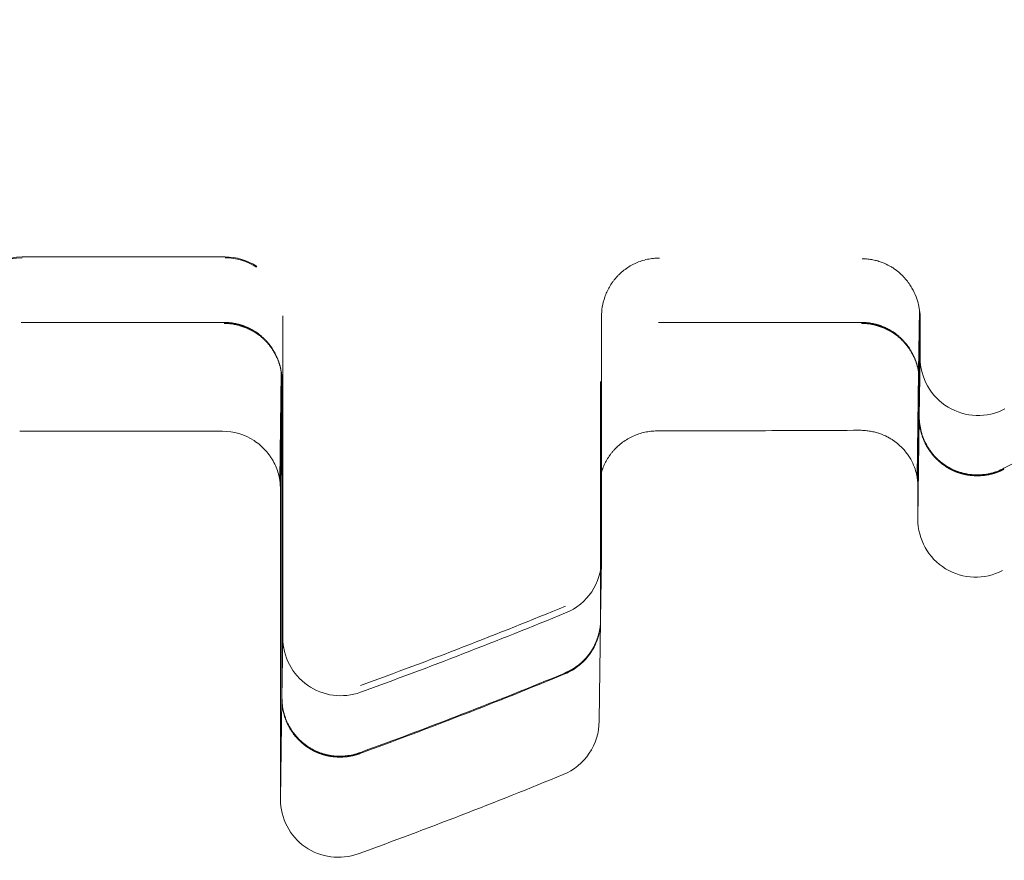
# Model space of a CAD drawing. Header units: millimetres. Extents: x 25069 to 61396, y 8621 to 21558.
# Tile 122 of 256: x 33145 to 33162, y 11345 to 11359. Entities that reach past the tile are written whole.
import ezdxf

# ---------------------------------------------------------------- set-up
doc = ezdxf.new("R2010")
doc.units = ezdxf.units.MM
doc.layers.add('10', color=7, linetype='Continuous')

msp = doc.modelspace()

# ---------------------------------------------------------------- linework, layer by layer
at = {"layer": '10', "color": 7, "linetype": 'Continuous', "lineweight": 13}
for p, q in [((33144.943, 11355.324), (33148.443, 11355.324)), ((33160.43, 11354.412), (33160.414, 11353.344)), ((33149.387, 11351.475), (33149.414, 11353.329)), ((33160.387, 11351.526), (33160.414, 11353.329))]:
    msp.add_line(p, q, dxfattribs=at)
at = {"layer": '10', "color": 7, "linetype": 'Continuous', "lineweight": 18}
for p, q in [((33144.926, 11354.193), (33148.426, 11354.193)), ((33155.926, 11354.193), (33159.426, 11354.193)), ((33160.442, 11354.247), (33160.426, 11353.187)), ((33160.426, 11352.564), (33160.441, 11353.587)), ((33149.426, 11353.172), (33149.399, 11351.319)), ((33149.426, 11353.187), (33149.426, 11347.709)), ((33154.926, 11353.172), (33154.926, 11349.053)), ((33160.426, 11353.172), (33160.4, 11351.378)), ((33160.426, 11353.187), (33160.426, 11352.564)), ((33160.4, 11350.798), (33160.426, 11352.549)), ((33144.899, 11352.316), (33148.399, 11352.316)), ((33154.941, 11350.104), (33154.926, 11349.068)), ((33154.926, 11349.053), (33154.9, 11347.315)), ((33149.426, 11347.709), (33149.441, 11348.751)), ((33149.4, 11345.962), (33149.426, 11347.694))]:
    msp.add_line(p, q, dxfattribs=at)
at = {"layer": '10', "color": 7, "linetype": 'Continuous', "lineweight": 13}
for centre, major_axis, start_param, end_param in [((33144.943, 11354.324), (1, -0.015), 1.585589, 3.170815), ((33148.443, 11354.324), (1, -0.015), 1.00188, 1.585589), ((33119.192, 11434.857), (-92.49, 1.351), 1.933895, 1.974907)]:
    msp.add_ellipse(centre, major_axis=major_axis, ratio=0.999893, start_param=start_param, end_param=end_param, dxfattribs=at)
at = {"layer": '10', "color": 7, "linetype": 'Continuous', "lineweight": 18}
for centre, major_axis, start_param, end_param in [((33144.943, 11354.309), (-1, 0.015), 4.727002, 6.297798), ((33148.443, 11354.309), (-1, 0.015), 4.150134, 4.727002), ((33161.441, 11353.587), (1, -0.015), 3.156205, 5.206967), ((33148.399, 11351.316), (1, -0.015), 1.008542, 1.585409), ((33161.4, 11350.798), (-1, 0.015), 0.014613, 2.065375), ((33153.941, 11350.104), (-1, 0.015), 1.974969, 3.156205), ((33119.191, 11434.74), (92.49, -1.351), 5.075546, 5.116562), ((33150.441, 11348.751), (1, -0.015), 3.156205, 5.075546), ((33153.9, 11347.315), (1, -0.015), 5.116562, 6.297798), ((33119.15, 11431.951), (-92.49, 1.351), 1.933953, 1.974969), ((33150.4, 11345.962), (1, -0.015), 3.156205, 5.075546)]:
    msp.add_ellipse(centre, major_axis=major_axis, ratio=0.999893, start_param=start_param, end_param=end_param, dxfattribs=at)
for points, knots in [([(33161.888, 11351.676), (33163.588, 11352.564), (33165.28, 11353.516), (33168.641, 11355.551), (33170.31, 11356.635), (33173.61, 11358.936), (33175.241, 11360.154), (33178.456, 11362.727), (33180.038, 11364.082), (33183.142, 11366.93), (33184.662, 11368.422), (33187.626, 11371.545), (33189.071, 11373.176), (33191.868, 11376.572), (33193.221, 11378.338), (33195.172, 11381.087), (33195.809, 11382.02), (33196.744, 11383.444), (33197.205, 11384.163), (33197.735, 11385.011), (33197.997, 11385.438), (33198.127, 11385.652), (33198.192, 11385.759), (33198.225, 11385.813), (33198.241, 11385.84), (33198.249, 11385.853), (33198.253, 11385.86), (33198.255, 11385.863), (33198.256, 11385.865), (33198.257, 11385.866), (33198.257, 11385.866), (33198.257, 11385.866), (33199.228, 11387.473), (33200.181, 11389.158), (33202.026, 11392.691), (33202.919, 11394.539), (33204.195, 11397.434), (33205.025, 11399.405), (33206.196, 11402.484), (33206.921, 11404.619), (33207.442, 11406.25), (33207.697, 11407.073), (33207.983, 11408.047), (33208.123, 11408.537), (33208.192, 11408.783), (33208.227, 11408.906), (33208.244, 11408.967), (33208.253, 11408.998), (33208.257, 11409.014), (33208.259, 11409.021), (33208.26, 11409.025), (33208.261, 11409.027), (33208.261, 11409.028), (33208.261, 11409.029), (33208.261, 11409.029), (33208.261, 11409.029), (33208.261, 11409.029), (33208.451, 11409.711), (33208.645, 11410.436), (33209.034, 11411.977), (33209.23, 11412.791), (33209.616, 11414.511), (33209.806, 11415.416), (33210.173, 11417.317), (33210.35, 11418.313), (33210.579, 11419.748), (33210.64, 11420.148), (33210.699, 11420.554)], [0, 0, 0, 0, 0.070478, 0.070478, 0.140957, 0.140957, 0.211435, 0.211435, 0.281913, 0.281913, 0.352392, 0.352392, 0.42287, 0.42287, 0.493349, 0.493349, 0.528588, 0.528588, 0.546207, 0.555017, 0.559422, 0.561625, 0.562726, 0.563276, 0.563552, 0.563689, 0.563758, 0.563793, 0.56381, 0.563818, 0.563818, 0.563827, 0.563827, 0.634305, 0.634305, 0.704784, 0.704784, 0.740023, 0.775262, 0.810501, 0.810501, 0.828121, 0.836931, 0.841336, 0.843538, 0.844639, 0.84519, 0.845465, 0.845603, 0.845672, 0.845706, 0.845723, 0.845732, 0.845736, 0.845738, 0.845738, 0.84574, 0.84574, 0.88098, 0.88098, 0.916219, 0.916219, 0.951458, 0.951458, 0.986697, 0.986697, 1, 1, 1, 1]), ([(33155.943, 11355.304), (33155.908, 11355.304), (33155.873, 11355.302), (33155.803, 11355.295), (33155.768, 11355.29), (33155.665, 11355.268), (33155.598, 11355.246), (33155.516, 11355.21), (33155.5, 11355.202), (33155.468, 11355.186), (33155.453, 11355.177), (33155.407, 11355.15), (33155.348, 11355.111), (33155.294, 11355.066), (33155.255, 11355.031), (33155.243, 11355.019), (33155.218, 11354.994), (33155.206, 11354.981), (33155.183, 11354.955), (33155.172, 11354.942), (33155.151, 11354.915), (33155.12, 11354.874), (33155.093, 11354.832), (33155.061, 11354.776), (33155.046, 11354.747), (33155.027, 11354.704), (33155.02, 11354.69), (33155.009, 11354.661), (33155.003, 11354.646), (33154.978, 11354.573), (33154.964, 11354.516), (33154.946, 11354.405), (33154.942, 11354.35), (33154.942, 11354.298)], [0, 0, 0, 0, 0.0625, 0.0625, 0.125, 0.125, 0.25, 0.25, 0.28125, 0.28125, 0.3125, 0.3125, 0.375, 0.4375, 0.4375, 0.46875, 0.46875, 0.5, 0.5, 0.53125, 0.53125, 0.5625, 0.625, 0.625, 0.6875, 0.6875, 0.71875, 0.71875, 0.75, 0.75, 0.875, 0.875, 1, 1, 1, 1]), ([(33160.442, 11354.247), (33160.442, 11354.284), (33160.44, 11354.323), (33160.433, 11354.386), (33160.43, 11354.407), (33160.423, 11354.45), (33160.419, 11354.473), (33160.403, 11354.541), (33160.389, 11354.588), (33160.352, 11354.685), (33160.329, 11354.735), (33160.285, 11354.812), (33160.268, 11354.838), (33160.232, 11354.891), (33160.211, 11354.917), (33160.167, 11354.969), (33160.142, 11354.995), (33160.088, 11355.046), (33160.058, 11355.072), (33160.009, 11355.109), (33159.991, 11355.121), (33159.955, 11355.145), (33159.936, 11355.156), (33159.876, 11355.19), (33159.833, 11355.21), (33159.761, 11355.238), (33159.736, 11355.246), (33159.683, 11355.262), (33159.655, 11355.269), (33159.598, 11355.28), (33159.569, 11355.285), (33159.507, 11355.291), (33159.476, 11355.293), (33159.442, 11355.293)], [0, 0, 0, 0, 0.125, 0.125, 0.1875, 0.1875, 0.25, 0.25, 0.375, 0.375, 0.5, 0.5, 0.5625, 0.5625, 0.625, 0.625, 0.6875, 0.6875, 0.75, 0.75, 0.78125, 0.78125, 0.8125, 0.8125, 0.875, 0.875, 0.90625, 0.90625, 0.9375, 0.9375, 0.96875, 0.96875, 1, 1, 1, 1]), ([(33148.426, 11354.193), (33148.431, 11354.192), (33148.441, 11354.192), (33148.456, 11354.192), (33148.472, 11354.192), (33148.487, 11354.191), (33148.503, 11354.19), (33148.518, 11354.188), (33148.534, 11354.187), (33148.55, 11354.185), (33148.566, 11354.183), (33148.582, 11354.18), (33148.599, 11354.178), (33148.615, 11354.174), (33148.632, 11354.171), (33148.648, 11354.167), (33148.665, 11354.163), (33148.682, 11354.159), (33148.699, 11354.154), (33148.716, 11354.149), (33148.733, 11354.144), (33148.75, 11354.138), (33148.767, 11354.132), (33148.784, 11354.126), (33148.801, 11354.119), (33148.819, 11354.112), (33148.836, 11354.104), (33148.853, 11354.096), (33148.87, 11354.088), (33148.888, 11354.079), (33148.905, 11354.07), (33148.922, 11354.06), (33148.939, 11354.05), (33148.956, 11354.04), (33148.973, 11354.029), (33148.99, 11354.018), (33149.007, 11354.006), (33149.023, 11353.994), (33149.04, 11353.981), (33149.056, 11353.968), (33149.073, 11353.954), (33149.089, 11353.94), (33149.104, 11353.926), (33149.12, 11353.911), (33149.136, 11353.896), (33149.151, 11353.88), (33149.166, 11353.863), (33149.181, 11353.847), (33149.195, 11353.83), (33149.21, 11353.812), (33149.224, 11353.794), (33149.237, 11353.775), (33149.25, 11353.756), (33149.263, 11353.737), (33149.276, 11353.717), (33149.288, 11353.697), (33149.3, 11353.676), (33149.311, 11353.655), (33149.322, 11353.634), (33149.333, 11353.612), (33149.343, 11353.589), (33149.352, 11353.567), (33149.361, 11353.544), (33149.37, 11353.52), (33149.378, 11353.496), (33149.385, 11353.472), (33149.392, 11353.448), (33149.398, 11353.423), (33149.404, 11353.398), (33149.409, 11353.372), (33149.414, 11353.346), (33149.417, 11353.32), (33149.421, 11353.294), (33149.423, 11353.267), (33149.425, 11353.241), (33149.426, 11353.214), (33149.426, 11353.196), (33149.426, 11353.187)], [0, 0, 0, 0, 0.009151, 0.018401, 0.027753, 0.037205, 0.046761, 0.056419, 0.066181, 0.076048, 0.08602, 0.096098, 0.106283, 0.116576, 0.126976, 0.137485, 0.148103, 0.158831, 0.16967, 0.180619, 0.19168, 0.202853, 0.214138, 0.225536, 0.237047, 0.248672, 0.260412, 0.272266, 0.284235, 0.29632, 0.30852, 0.320837, 0.333271, 0.345821, 0.358489, 0.371274, 0.384178, 0.3972, 0.41034, 0.4236, 0.436979, 0.450477, 0.464095, 0.477833, 0.491692, 0.505671, 0.519771, 0.533992, 0.548334, 0.562798, 0.577384, 0.592092, 0.606922, 0.621875, 0.63695, 0.652148, 0.667469, 0.682913, 0.698481, 0.714173, 0.729988, 0.745927, 0.761991, 0.778178, 0.794491, 0.810927, 0.827489, 0.844176, 0.860987, 0.877924, 0.894986, 0.912174, 0.929487, 0.946927, 0.964492, 0.982183, 1, 1, 1, 1]), ([(33149.426, 11353.172), (33149.426, 11353.181), (33149.426, 11353.199), (33149.425, 11353.226), (33149.423, 11353.252), (33149.42, 11353.279), (33149.417, 11353.305), (33149.413, 11353.331), (33149.409, 11353.357), (33149.404, 11353.382), (33149.398, 11353.408), (33149.392, 11353.432), (33149.385, 11353.457), (33149.378, 11353.481), (33149.37, 11353.505), (33149.361, 11353.528), (33149.352, 11353.552), (33149.342, 11353.574), (33149.332, 11353.597), (33149.322, 11353.618), (33149.311, 11353.64), (33149.3, 11353.661), (33149.288, 11353.682), (33149.276, 11353.702), (33149.263, 11353.722), (33149.25, 11353.741), (33149.237, 11353.76), (33149.223, 11353.779), (33149.209, 11353.797), (33149.195, 11353.814), (33149.181, 11353.832), (33149.166, 11353.848), (33149.151, 11353.865), (33149.135, 11353.88), (33149.12, 11353.896), (33149.104, 11353.911), (33149.088, 11353.925), (33149.072, 11353.939), (33149.056, 11353.953), (33149.04, 11353.966), (33149.023, 11353.978), (33149.006, 11353.991), (33148.99, 11354.002), (33148.973, 11354.014), (33148.956, 11354.025), (33148.939, 11354.035), (33148.922, 11354.045), (33148.904, 11354.055), (33148.887, 11354.064), (33148.87, 11354.073), (33148.853, 11354.081), (33148.836, 11354.089), (33148.818, 11354.097), (33148.801, 11354.104), (33148.784, 11354.111), (33148.767, 11354.117), (33148.75, 11354.123), (33148.732, 11354.129), (33148.715, 11354.134), (33148.698, 11354.139), (33148.682, 11354.144), (33148.665, 11354.148), (33148.648, 11354.152), (33148.631, 11354.156), (33148.615, 11354.159), (33148.598, 11354.162), (33148.582, 11354.165), (33148.566, 11354.168), (33148.55, 11354.17), (33148.534, 11354.172), (33148.518, 11354.173), (33148.502, 11354.174), (33148.487, 11354.176), (33148.471, 11354.176), (33148.456, 11354.177), (33148.441, 11354.177), (33148.431, 11354.177), (33148.426, 11354.177)], [0, 0, 0, 0, 0.017817, 0.035508, 0.053073, 0.070513, 0.087826, 0.105014, 0.122076, 0.139013, 0.155824, 0.172511, 0.189073, 0.205509, 0.221822, 0.238009, 0.254073, 0.270012, 0.285827, 0.301519, 0.317087, 0.332531, 0.347852, 0.36305, 0.378125, 0.393078, 0.407908, 0.422616, 0.437202, 0.451666, 0.466008, 0.480229, 0.494329, 0.508308, 0.522167, 0.535905, 0.549523, 0.563021, 0.5764, 0.58966, 0.6028, 0.615822, 0.628726, 0.641511, 0.654179, 0.666729, 0.679163, 0.69148, 0.70368, 0.715765, 0.727734, 0.739588, 0.751328, 0.762953, 0.774464, 0.785862, 0.797147, 0.80832, 0.819381, 0.83033, 0.841169, 0.851897, 0.862515, 0.873024, 0.883424, 0.893717, 0.903902, 0.91398, 0.923952, 0.933819, 0.943581, 0.953239, 0.962795, 0.972247, 0.981599, 0.990849, 1, 1, 1, 1]), ([(33149.441, 11348.751), (33149.441, 11348.752), (33149.441, 11348.753), (33149.441, 11348.756), (33149.441, 11348.763), (33149.441, 11348.775), (33149.441, 11348.806), (33149.441, 11348.863), (33149.441, 11348.953), (33149.442, 11349.034), (33149.442, 11349.077), (33149.442, 11349.125), (33149.442, 11349.158), (33149.442, 11349.175), (33149.442, 11349.263), (33149.442, 11349.341), (33149.442, 11349.511), (33149.442, 11349.696), (33149.442, 11350.014), (33149.442, 11350.255), (33149.442, 11350.51), (33149.442, 11350.642), (33149.442, 11350.918), (33149.442, 11351.203), (33149.442, 11351.661), (33149.442, 11351.985), (33149.442, 11352.194), (33149.442, 11352.237), (33149.442, 11352.321), (33149.442, 11352.364), (33149.442, 11352.492), (33149.442, 11352.579), (33149.442, 11352.84), (33149.442, 11353.193), (33149.443, 11353.74), (33149.443, 11354.115), (33149.443, 11354.306)], [0, 0, 0, 0, 0.015625, 0.015625, 0.03125, 0.0625, 0.0625, 0.125, 0.1875, 0.1875, 0.21875, 0.234375, 0.234375, 0.25, 0.25, 0.3125, 0.3125, 0.375, 0.4375, 0.5, 0.5, 0.5625, 0.5625, 0.625, 0.6875, 0.75, 0.75, 0.765625, 0.765625, 0.78125, 0.78125, 0.8125, 0.8125, 0.875, 0.9375, 1, 1, 1, 1]), ([(33154.942, 11354.298), (33154.942, 11353.998), (33154.942, 11353.709), (33154.942, 11353.293), (33154.942, 11353.157), (33154.942, 11352.957), (33154.942, 11352.858), (33154.942, 11352.761), (33154.942, 11352.696), (33154.942, 11352.664), (33154.942, 11352.378), (33154.942, 11352.14), (33154.942, 11351.696), (33154.942, 11351.49), (33154.942, 11351.113), (33154.942, 11350.947), (33154.942, 11350.656), (33154.942, 11350.531), (33154.942, 11350.403), (33154.942, 11350.379), (33154.941, 11350.345), (33154.941, 11350.334), (33154.941, 11350.313), (33154.941, 11350.262), (33154.941, 11350.22), (33154.941, 11350.139), (33154.941, 11350.109), (33154.941, 11350.104)], [0, 0, 0, 0, 0.125, 0.125, 0.1875, 0.1875, 0.21875, 0.234375, 0.234375, 0.25, 0.25, 0.375, 0.375, 0.5, 0.5, 0.625, 0.625, 0.75, 0.75, 0.78125, 0.78125, 0.796875, 0.796875, 0.8125, 0.875, 0.875, 1, 1, 1, 1]), ([(33159.426, 11354.193), (33159.431, 11354.193), (33159.441, 11354.192), (33159.456, 11354.192), (33159.472, 11354.192), (33159.487, 11354.191), (33159.503, 11354.19), (33159.518, 11354.188), (33159.534, 11354.187), (33159.55, 11354.185), (33159.566, 11354.183), (33159.582, 11354.18), (33159.599, 11354.178), (33159.615, 11354.174), (33159.632, 11354.171), (33159.648, 11354.167), (33159.665, 11354.164), (33159.682, 11354.159), (33159.699, 11354.155), (33159.716, 11354.15), (33159.733, 11354.144), (33159.75, 11354.138), (33159.767, 11354.132), (33159.784, 11354.126), (33159.801, 11354.119), (33159.819, 11354.112), (33159.836, 11354.104), (33159.853, 11354.096), (33159.87, 11354.088), (33159.888, 11354.079), (33159.905, 11354.07), (33159.922, 11354.06), (33159.939, 11354.05), (33159.956, 11354.04), (33159.973, 11354.029), (33159.99, 11354.018), (33160.007, 11354.006), (33160.023, 11353.994), (33160.04, 11353.981), (33160.056, 11353.968), (33160.073, 11353.954), (33160.089, 11353.94), (33160.104, 11353.926), (33160.12, 11353.911), (33160.136, 11353.896), (33160.151, 11353.88), (33160.166, 11353.863), (33160.181, 11353.847), (33160.195, 11353.83), (33160.21, 11353.812), (33160.224, 11353.794), (33160.237, 11353.775), (33160.25, 11353.756), (33160.263, 11353.737), (33160.276, 11353.717), (33160.288, 11353.697), (33160.3, 11353.676), (33160.311, 11353.655), (33160.322, 11353.634), (33160.333, 11353.612), (33160.343, 11353.589), (33160.352, 11353.567), (33160.361, 11353.544), (33160.37, 11353.52), (33160.378, 11353.496), (33160.385, 11353.472), (33160.392, 11353.448), (33160.398, 11353.423), (33160.404, 11353.398), (33160.409, 11353.372), (33160.414, 11353.346), (33160.417, 11353.32), (33160.421, 11353.294), (33160.423, 11353.268), (33160.425, 11353.241), (33160.426, 11353.214), (33160.426, 11353.196), (33160.426, 11353.187)], [0, 0, 0, 0, 0.009151, 0.018401, 0.027753, 0.037205, 0.046761, 0.056419, 0.066181, 0.076048, 0.08602, 0.096098, 0.106283, 0.116576, 0.126976, 0.137485, 0.148103, 0.158831, 0.16967, 0.180619, 0.19168, 0.202853, 0.214138, 0.225536, 0.237047, 0.248672, 0.260412, 0.272266, 0.284235, 0.29632, 0.30852, 0.320837, 0.333271, 0.345821, 0.358489, 0.371274, 0.384178, 0.3972, 0.41034, 0.4236, 0.436979, 0.450477, 0.464095, 0.477833, 0.491692, 0.505671, 0.519771, 0.533992, 0.548334, 0.562798, 0.577384, 0.592092, 0.606922, 0.621875, 0.63695, 0.652148, 0.667469, 0.682913, 0.698481, 0.714173, 0.729988, 0.745927, 0.761991, 0.778178, 0.794491, 0.810927, 0.827489, 0.844176, 0.860987, 0.877924, 0.894986, 0.912174, 0.929487, 0.946927, 0.964492, 0.982183, 1, 1, 1, 1]), ([(33160.426, 11353.172), (33160.426, 11353.181), (33160.426, 11353.199), (33160.425, 11353.226), (33160.423, 11353.252), (33160.42, 11353.279), (33160.417, 11353.305), (33160.413, 11353.331), (33160.409, 11353.357), (33160.404, 11353.382), (33160.398, 11353.408), (33160.392, 11353.432), (33160.385, 11353.457), (33160.378, 11353.481), (33160.37, 11353.505), (33160.361, 11353.528), (33160.352, 11353.552), (33160.342, 11353.574), (33160.332, 11353.597), (33160.322, 11353.619), (33160.311, 11353.64), (33160.3, 11353.661), (33160.288, 11353.682), (33160.276, 11353.702), (33160.263, 11353.722), (33160.25, 11353.741), (33160.237, 11353.76), (33160.223, 11353.779), (33160.209, 11353.797), (33160.195, 11353.814), (33160.181, 11353.832), (33160.166, 11353.848), (33160.151, 11353.865), (33160.135, 11353.88), (33160.12, 11353.896), (33160.104, 11353.911), (33160.088, 11353.925), (33160.072, 11353.939), (33160.056, 11353.953), (33160.04, 11353.966), (33160.023, 11353.978), (33160.006, 11353.991), (33159.99, 11354.002), (33159.973, 11354.014), (33159.956, 11354.025), (33159.939, 11354.035), (33159.922, 11354.045), (33159.904, 11354.055), (33159.887, 11354.064), (33159.87, 11354.073), (33159.853, 11354.081), (33159.836, 11354.089), (33159.818, 11354.097), (33159.801, 11354.104), (33159.784, 11354.111), (33159.767, 11354.117), (33159.75, 11354.123), (33159.732, 11354.129), (33159.715, 11354.134), (33159.698, 11354.139), (33159.682, 11354.144), (33159.665, 11354.148), (33159.648, 11354.152), (33159.631, 11354.156), (33159.615, 11354.159), (33159.598, 11354.162), (33159.582, 11354.165), (33159.566, 11354.168), (33159.55, 11354.17), (33159.534, 11354.172), (33159.518, 11354.173), (33159.502, 11354.175), (33159.487, 11354.176), (33159.471, 11354.176), (33159.456, 11354.177), (33159.441, 11354.177), (33159.431, 11354.177), (33159.426, 11354.177)], [0, 0, 0, 0, 0.017817, 0.035508, 0.053073, 0.070513, 0.087826, 0.105014, 0.122076, 0.139013, 0.155824, 0.172511, 0.189073, 0.205509, 0.221822, 0.238009, 0.254073, 0.270012, 0.285827, 0.301519, 0.317087, 0.332531, 0.347852, 0.36305, 0.378125, 0.393078, 0.407908, 0.422616, 0.437202, 0.451666, 0.466008, 0.480229, 0.494329, 0.508308, 0.522167, 0.535905, 0.549523, 0.563021, 0.5764, 0.58966, 0.6028, 0.615822, 0.628726, 0.641511, 0.654179, 0.666729, 0.679163, 0.69148, 0.70368, 0.715765, 0.727734, 0.739588, 0.751328, 0.762953, 0.774464, 0.785862, 0.797147, 0.80832, 0.819381, 0.83033, 0.841169, 0.851897, 0.862515, 0.873024, 0.883424, 0.893717, 0.903902, 0.91398, 0.923952, 0.933819, 0.943581, 0.953239, 0.962795, 0.972247, 0.981599, 0.990849, 1, 1, 1, 1]), ([(33160.441, 11353.587), (33160.441, 11353.59), (33160.441, 11353.607), (33160.441, 11353.667), (33160.441, 11353.71), (33160.441, 11353.821), (33160.442, 11353.89), (33160.442, 11354.05), (33160.442, 11354.143), (33160.442, 11354.247)], [0, 0, 0, 0, 0.25, 0.25, 0.5, 0.5, 0.75, 0.75, 1, 1, 1, 1]), ([(33160.426, 11352.564), (33160.426, 11352.522), (33160.429, 11352.479), (33160.44, 11352.395), (33160.448, 11352.353), (33160.464, 11352.291), (33160.47, 11352.271), (33160.483, 11352.23), (33160.49, 11352.21), (33160.514, 11352.151), (33160.532, 11352.113), (33160.564, 11352.057), (33160.575, 11352.039), (33160.598, 11352.003), (33160.61, 11351.985), (33160.648, 11351.933), (33160.703, 11351.868), (33160.766, 11351.81), (33160.816, 11351.77), (33160.833, 11351.757), (33160.869, 11351.732), (33160.887, 11351.721), (33160.941, 11351.687), (33161.016, 11351.647), (33161.096, 11351.618), (33161.158, 11351.599), (33161.179, 11351.593), (33161.221, 11351.584), (33161.242, 11351.579), (33161.305, 11351.569), (33161.348, 11351.565), (33161.412, 11351.562), (33161.434, 11351.562), (33161.477, 11351.563), (33161.498, 11351.565), (33161.562, 11351.571), (33161.605, 11351.577), (33161.667, 11351.592), (33161.688, 11351.597), (33161.73, 11351.609), (33161.75, 11351.616), (33161.811, 11351.638), (33161.85, 11351.656), (33161.888, 11351.676)], [0, 0, 0, 0, 0.0625, 0.0625, 0.125, 0.125, 0.15625, 0.15625, 0.1875, 0.1875, 0.25, 0.25, 0.28125, 0.28125, 0.3125, 0.3125, 0.375, 0.4375, 0.4375, 0.46875, 0.46875, 0.5, 0.5, 0.5625, 0.625, 0.625, 0.65625, 0.65625, 0.6875, 0.6875, 0.75, 0.75, 0.78125, 0.78125, 0.8125, 0.8125, 0.875, 0.875, 0.90625, 0.90625, 0.9375, 0.9375, 1, 1, 1, 1]), ([(33161.888, 11351.66), (33161.885, 11351.659), (33161.879, 11351.656), (33161.87, 11351.652), (33161.862, 11351.647), (33161.853, 11351.643), (33161.844, 11351.639), (33161.835, 11351.635), (33161.826, 11351.631), (33161.817, 11351.627), (33161.808, 11351.623), (33161.798, 11351.619), (33161.789, 11351.616), (33161.78, 11351.612), (33161.77, 11351.609), (33161.761, 11351.605), (33161.751, 11351.602), (33161.741, 11351.598), (33161.732, 11351.595), (33161.722, 11351.592), (33161.712, 11351.589), (33161.702, 11351.586), (33161.692, 11351.583), (33161.682, 11351.581), (33161.672, 11351.578), (33161.661, 11351.575), (33161.651, 11351.573), (33161.641, 11351.571), (33161.63, 11351.568), (33161.62, 11351.566), (33161.609, 11351.564), (33161.599, 11351.562), (33161.588, 11351.561), (33161.577, 11351.559), (33161.567, 11351.557), (33161.556, 11351.556), (33161.545, 11351.554), (33161.534, 11351.553), (33161.523, 11351.552), (33161.512, 11351.551), (33161.501, 11351.55), (33161.49, 11351.549), (33161.479, 11351.549), (33161.467, 11351.548), (33161.456, 11351.548), (33161.445, 11351.547), (33161.433, 11351.547), (33161.422, 11351.547), (33161.411, 11351.547), (33161.399, 11351.548), (33161.388, 11351.548), (33161.376, 11351.549), (33161.365, 11351.549), (33161.353, 11351.55), (33161.341, 11351.551), (33161.33, 11351.552), (33161.318, 11351.553), (33161.306, 11351.555), (33161.295, 11351.556), (33161.283, 11351.558), (33161.271, 11351.559), (33161.259, 11351.561), (33161.248, 11351.563), (33161.236, 11351.566), (33161.224, 11351.568), (33161.212, 11351.571), (33161.2, 11351.573), (33161.189, 11351.576), (33161.177, 11351.579), (33161.165, 11351.582), (33161.153, 11351.585), (33161.141, 11351.589), (33161.129, 11351.592), (33161.118, 11351.596), (33161.106, 11351.6), (33161.094, 11351.604), (33161.082, 11351.608), (33161.07, 11351.613), (33161.059, 11351.617), (33161.047, 11351.622), (33161.035, 11351.627), (33161.024, 11351.632), (33161.012, 11351.637), (33161, 11351.643), (33160.989, 11351.648), (33160.977, 11351.654), (33160.966, 11351.66), (33160.954, 11351.666), (33160.943, 11351.672), (33160.932, 11351.678), (33160.92, 11351.685), (33160.909, 11351.692), (33160.898, 11351.698), (33160.887, 11351.705), (33160.876, 11351.713), (33160.865, 11351.72), (33160.854, 11351.728), (33160.843, 11351.735), (33160.832, 11351.743), (33160.821, 11351.751), (33160.811, 11351.759), (33160.8, 11351.768), (33160.79, 11351.776), (33160.779, 11351.785), (33160.769, 11351.794), (33160.759, 11351.803), (33160.749, 11351.812), (33160.739, 11351.821), (33160.729, 11351.831), (33160.719, 11351.841), (33160.709, 11351.851), (33160.7, 11351.861), (33160.69, 11351.871), (33160.681, 11351.881), (33160.672, 11351.892), (33160.662, 11351.902), (33160.653, 11351.913), (33160.645, 11351.924), (33160.636, 11351.935), (33160.627, 11351.946), (33160.619, 11351.958), (33160.61, 11351.969), (33160.602, 11351.981), (33160.594, 11351.993), (33160.586, 11352.005), (33160.579, 11352.017), (33160.571, 11352.029), (33160.564, 11352.042), (33160.556, 11352.054), (33160.549, 11352.067), (33160.542, 11352.08), (33160.536, 11352.093), (33160.529, 11352.106), (33160.523, 11352.119), (33160.516, 11352.133), (33160.51, 11352.146), (33160.504, 11352.16), (33160.499, 11352.174), (33160.493, 11352.188), (33160.488, 11352.202), (33160.483, 11352.216), (33160.478, 11352.23), (33160.473, 11352.244), (33160.469, 11352.259), (33160.465, 11352.273), (33160.461, 11352.288), (33160.457, 11352.303), (33160.453, 11352.317), (33160.45, 11352.332), (33160.446, 11352.347), (33160.443, 11352.363), (33160.441, 11352.378), (33160.438, 11352.393), (33160.436, 11352.408), (33160.434, 11352.424), (33160.432, 11352.439), (33160.43, 11352.455), (33160.429, 11352.47), (33160.428, 11352.486), (33160.427, 11352.502), (33160.426, 11352.517), (33160.426, 11352.533), (33160.426, 11352.544), (33160.426, 11352.549)], [0, 0, 0, 0, 0.0047, 0.009418, 0.014154, 0.018909, 0.023682, 0.028473, 0.033282, 0.03811, 0.042955, 0.04782, 0.052702, 0.057603, 0.062523, 0.06746, 0.072417, 0.077391, 0.082384, 0.087396, 0.092426, 0.097475, 0.102542, 0.107627, 0.112731, 0.117854, 0.122995, 0.128155, 0.133334, 0.138531, 0.143747, 0.148981, 0.154234, 0.159506, 0.164797, 0.170106, 0.175434, 0.18078, 0.186146, 0.19153, 0.196933, 0.202354, 0.207795, 0.213254, 0.218732, 0.224229, 0.229745, 0.23528, 0.240834, 0.246406, 0.251997, 0.257608, 0.263237, 0.268885, 0.274552, 0.280238, 0.285943, 0.291667, 0.29741, 0.303172, 0.308953, 0.314753, 0.320572, 0.32641, 0.332267, 0.338143, 0.344039, 0.349953, 0.355886, 0.361839, 0.36781, 0.373801, 0.379811, 0.38584, 0.391888, 0.397956, 0.404042, 0.410148, 0.416272, 0.422417, 0.42858, 0.434762, 0.440964, 0.447185, 0.453425, 0.459684, 0.465963, 0.472261, 0.478578, 0.484914, 0.49127, 0.497645, 0.504039, 0.510453, 0.516886, 0.523338, 0.52981, 0.5363, 0.542811, 0.54934, 0.555889, 0.562458, 0.569045, 0.575652, 0.582279, 0.588925, 0.59559, 0.602275, 0.608979, 0.615702, 0.622445, 0.629208, 0.635989, 0.642791, 0.649611, 0.656452, 0.663311, 0.67019, 0.677089, 0.684007, 0.690945, 0.697902, 0.704878, 0.711875, 0.71889, 0.725925, 0.73298, 0.740054, 0.747148, 0.754261, 0.761394, 0.768547, 0.775719, 0.78291, 0.790121, 0.797352, 0.804602, 0.811872, 0.819161, 0.826471, 0.833799, 0.841147, 0.848515, 0.855903, 0.86331, 0.870737, 0.878183, 0.885649, 0.893135, 0.90064, 0.908165, 0.91571, 0.923274, 0.930858, 0.938462, 0.946085, 0.953728, 0.961391, 0.969073, 0.976775, 0.984497, 0.992239, 1, 1, 1, 1]), ([(33154.925, 11351.552), (33154.933, 11351.585), (33154.943, 11351.619), (33154.96, 11351.667), (33154.965, 11351.682), (33154.977, 11351.71), (33154.995, 11351.753), (33155.017, 11351.795), (33155.05, 11351.851), (33155.068, 11351.878), (33155.097, 11351.919), (33155.107, 11351.932), (33155.128, 11351.959), (33155.14, 11351.972), (33155.163, 11351.998), (33155.175, 11352.01), (33155.199, 11352.035), (33155.212, 11352.047), (33155.25, 11352.082), (33155.304, 11352.126), (33155.363, 11352.165), (33155.409, 11352.192), (33155.425, 11352.201), (33155.457, 11352.217), (33155.473, 11352.225), (33155.554, 11352.261), (33155.621, 11352.283), (33155.725, 11352.306), (33155.76, 11352.311), (33155.83, 11352.319), (33155.864, 11352.321), (33155.899, 11352.321)], [0, 0, 0, 0, 0.089926, 0.089926, 0.127846, 0.127846, 0.165766, 0.241605, 0.241605, 0.317445, 0.317445, 0.355365, 0.355365, 0.393284, 0.393284, 0.431204, 0.431204, 0.469124, 0.469124, 0.544963, 0.620803, 0.620803, 0.658722, 0.658722, 0.696642, 0.696642, 0.848321, 0.848321, 0.924161, 0.924161, 1, 1, 1, 1]), ([(33155.899, 11352.321), (33156.49, 11352.322), (33157.078, 11352.323), (33157.954, 11352.326), (33158.245, 11352.327), (33158.824, 11352.329), (33159.112, 11352.33), (33159.399, 11352.332)], [0, 0, 0, 0, 0.5, 0.5, 0.75, 0.75, 1, 1, 1, 1]), ([(33159.399, 11352.332), (33159.432, 11352.332), (33159.464, 11352.33), (33159.526, 11352.325), (33159.555, 11352.321), (33159.612, 11352.311), (33159.64, 11352.305), (33159.692, 11352.291), (33159.717, 11352.284), (33159.789, 11352.259), (33159.833, 11352.24), (33159.893, 11352.209), (33159.912, 11352.198), (33159.948, 11352.176), (33159.966, 11352.165), (33160.015, 11352.131), (33160.045, 11352.107), (33160.099, 11352.06), (33160.124, 11352.036), (33160.169, 11351.988), (33160.189, 11351.963), (33160.226, 11351.915), (33160.242, 11351.891), (33160.286, 11351.82), (33160.31, 11351.774), (33160.347, 11351.685), (33160.361, 11351.642), (33160.377, 11351.581), (33160.381, 11351.56), (33160.388, 11351.521), (33160.391, 11351.502), (33160.398, 11351.446), (33160.4, 11351.411), (33160.4, 11351.378)], [0, 0, 0, 0, 0.03125, 0.03125, 0.0625, 0.0625, 0.09375, 0.09375, 0.125, 0.125, 0.1875, 0.1875, 0.21875, 0.21875, 0.25, 0.25, 0.3125, 0.3125, 0.375, 0.375, 0.4375, 0.4375, 0.5, 0.5, 0.625, 0.625, 0.75, 0.75, 0.8125, 0.8125, 0.875, 0.875, 1, 1, 1, 1]), ([(33148.944, 11352.154), (33148.981, 11352.13), (33149.016, 11352.104), (33149.065, 11352.062), (33149.081, 11352.047), (33149.112, 11352.017), (33149.127, 11352.001), (33149.17, 11351.954), (33149.197, 11351.92), (33149.233, 11351.868), (33149.25, 11351.842), (33149.266, 11351.815), (33149.276, 11351.797), (33149.281, 11351.787), (33149.305, 11351.741), (33149.322, 11351.703), (33149.35, 11351.628), (33149.362, 11351.59), (33149.376, 11351.532), (33149.38, 11351.513), (33149.387, 11351.474), (33149.39, 11351.454), (33149.397, 11351.396), (33149.399, 11351.358), (33149.399, 11351.319)], [0, 0, 0, 0, 0.125, 0.125, 0.1875, 0.1875, 0.25, 0.25, 0.375, 0.375, 0.4375, 0.46875, 0.46875, 0.5, 0.5, 0.625, 0.625, 0.75, 0.75, 0.8125, 0.8125, 0.875, 0.875, 1, 1, 1, 1]), ([(33149.399, 11351.319), (33149.399, 11351.131), (33149.399, 11350.759), (33149.399, 11350.219), (33149.399, 11349.872), (33149.399, 11349.531), (33149.399, 11349.363), (33149.399, 11349.116), (33149.399, 11349.035), (33149.399, 11348.875), (33149.399, 11348.796), (33149.399, 11348.564), (33149.399, 11348.264), (33149.399, 11347.986), (33149.399, 11347.718), (33149.399, 11347.589), (33149.4, 11347.344), (33149.4, 11347.112), (33149.4, 11346.808), (33149.4, 11346.633), (33149.4, 11346.513), (33149.4, 11346.456), (33149.4, 11346.403), (33149.4, 11346.368), (33149.4, 11346.352), (33149.4, 11346.27), (33149.4, 11346.214), (33149.4, 11346.118), (33149.4, 11346.039), (33149.4, 11345.993), (33149.4, 11345.965), (33149.4, 11345.959), (33149.4, 11345.962)], [0, 0, 0, 0, 0.0625, 0.125, 0.1875, 0.1875, 0.25, 0.25, 0.28125, 0.28125, 0.3125, 0.3125, 0.375, 0.4375, 0.4375, 0.5, 0.5, 0.5625, 0.625, 0.6875, 0.6875, 0.71875, 0.734375, 0.734375, 0.75, 0.75, 0.8125, 0.8125, 0.875, 0.9375, 0.9375, 1, 1, 1, 1]), ([(33160.4, 11351.378), (33160.4, 11351.28), (33160.4, 11351.194), (33160.4, 11351.047), (33160.4, 11350.985), (33160.4, 11350.886), (33160.4, 11350.85), (33160.4, 11350.804), (33160.4, 11350.794), (33160.4, 11350.798)], [0, 0, 0, 0, 0.25, 0.25, 0.5, 0.5, 0.75, 0.75, 1, 1, 1, 1]), ([(33154.306, 11348.141), (33154.308, 11348.142), (33154.314, 11348.144), (33154.322, 11348.148), (33154.329, 11348.151), (33154.337, 11348.155), (33154.345, 11348.159), (33154.353, 11348.162), (33154.362, 11348.166), (33154.37, 11348.17), (33154.378, 11348.174), (33154.386, 11348.178), (33154.394, 11348.183), (33154.403, 11348.187), (33154.411, 11348.192), (33154.419, 11348.196), (33154.427, 11348.201), (33154.436, 11348.206), (33154.444, 11348.211), (33154.453, 11348.216), (33154.461, 11348.222), (33154.469, 11348.227), (33154.478, 11348.233), (33154.486, 11348.238), (33154.495, 11348.244), (33154.503, 11348.25), (33154.512, 11348.256), (33154.52, 11348.262), (33154.529, 11348.269), (33154.537, 11348.275), (33154.546, 11348.282), (33154.554, 11348.288), (33154.563, 11348.295), (33154.571, 11348.302), (33154.579, 11348.31), (33154.588, 11348.317), (33154.596, 11348.324), (33154.605, 11348.332), (33154.613, 11348.34), (33154.621, 11348.348), (33154.629, 11348.356), (33154.638, 11348.364), (33154.646, 11348.372), (33154.654, 11348.381), (33154.662, 11348.39), (33154.67, 11348.399), (33154.678, 11348.408), (33154.686, 11348.417), (33154.694, 11348.426), (33154.702, 11348.436), (33154.709, 11348.445), (33154.717, 11348.455), (33154.725, 11348.465), (33154.732, 11348.475), (33154.739, 11348.485), (33154.747, 11348.496), (33154.754, 11348.506), (33154.761, 11348.517), (33154.768, 11348.528), (33154.775, 11348.539), (33154.782, 11348.55), (33154.789, 11348.562), (33154.796, 11348.573), (33154.802, 11348.585), (33154.809, 11348.597), (33154.815, 11348.609), (33154.821, 11348.621), (33154.827, 11348.633), (33154.833, 11348.646), (33154.839, 11348.659), (33154.844, 11348.671), (33154.85, 11348.684), (33154.855, 11348.697), (33154.86, 11348.711), (33154.865, 11348.724), (33154.87, 11348.738), (33154.875, 11348.751), (33154.879, 11348.765), (33154.884, 11348.779), (33154.888, 11348.793), (33154.892, 11348.807), (33154.895, 11348.822), (33154.899, 11348.836), (33154.902, 11348.851), (33154.905, 11348.866), (33154.908, 11348.881), (33154.911, 11348.896), (33154.914, 11348.911), (33154.916, 11348.926), (33154.918, 11348.941), (33154.92, 11348.957), (33154.921, 11348.972), (33154.923, 11348.988), (33154.924, 11349.004), (33154.925, 11349.02), (33154.926, 11349.036), (33154.926, 11349.052), (33154.926, 11349.063), (33154.926, 11349.068)], [0, 0, 0, 0, 0.007152, 0.014372, 0.021661, 0.029018, 0.036444, 0.043938, 0.0515, 0.059131, 0.066831, 0.074599, 0.082435, 0.09034, 0.098313, 0.106355, 0.114466, 0.122645, 0.130893, 0.13921, 0.147595, 0.156048, 0.164571, 0.173162, 0.181821, 0.19055, 0.199347, 0.208213, 0.217147, 0.22615, 0.235222, 0.244363, 0.253572, 0.262851, 0.272198, 0.281613, 0.291098, 0.300651, 0.310273, 0.319964, 0.329724, 0.339553, 0.34945, 0.359417, 0.369452, 0.379556, 0.389729, 0.399971, 0.410282, 0.420661, 0.43111, 0.441627, 0.452213, 0.462869, 0.473593, 0.484386, 0.495248, 0.506179, 0.517179, 0.528247, 0.539385, 0.550592, 0.561868, 0.573212, 0.584626, 0.596109, 0.60766, 0.619281, 0.63097, 0.642729, 0.654557, 0.666453, 0.678419, 0.690454, 0.702557, 0.71473, 0.726972, 0.739282, 0.751662, 0.764111, 0.776629, 0.789216, 0.801872, 0.814597, 0.827391, 0.840254, 0.853186, 0.866188, 0.879258, 0.892397, 0.905606, 0.918884, 0.93223, 0.945646, 0.959131, 0.972685, 0.986308, 1, 1, 1, 1]), ([(33154.306, 11348.126), (33154.397, 11348.164), (33154.482, 11348.215), (33154.635, 11348.34), (33154.702, 11348.413), (33154.811, 11348.577), (33154.854, 11348.667), (33154.911, 11348.856), (33154.926, 11348.954), (33154.926, 11349.053)], [0, 0, 0, 0, 0.25, 0.25, 0.5, 0.5, 0.75, 0.75, 1, 1, 1, 1]), ([(33149.426, 11347.709), (33149.426, 11347.669), (33149.428, 11347.63), (33149.438, 11347.551), (33149.445, 11347.512), (33149.459, 11347.454), (33149.464, 11347.435), (33149.476, 11347.397), (33149.482, 11347.378), (33149.503, 11347.321), (33149.535, 11347.248), (33149.576, 11347.18), (33149.61, 11347.13), (33149.621, 11347.114), (33149.646, 11347.082), (33149.659, 11347.066), (33149.698, 11347.021), (33149.754, 11346.964), (33149.816, 11346.914), (33149.865, 11346.879), (33149.882, 11346.868), (33149.916, 11346.847), (33149.934, 11346.837), (33149.986, 11346.808), (33150.059, 11346.775), (33150.135, 11346.75), (33150.193, 11346.735), (33150.213, 11346.73), (33150.252, 11346.722), (33150.272, 11346.719), (33150.332, 11346.711), (33150.372, 11346.708), (33150.433, 11346.707), (33150.453, 11346.707), (33150.493, 11346.709), (33150.513, 11346.711), (33150.573, 11346.717), (33150.612, 11346.724), (33150.671, 11346.738), (33150.691, 11346.743), (33150.729, 11346.754), (33150.748, 11346.761), (33150.767, 11346.768)], [0, 0, 0, 0, 0.0625, 0.0625, 0.125, 0.125, 0.15625, 0.15625, 0.1875, 0.1875, 0.25, 0.3125, 0.3125, 0.34375, 0.34375, 0.375, 0.375, 0.4375, 0.5, 0.5, 0.53125, 0.53125, 0.5625, 0.5625, 0.625, 0.6875, 0.6875, 0.71875, 0.71875, 0.75, 0.75, 0.8125, 0.8125, 0.84375, 0.84375, 0.875, 0.875, 0.9375, 0.9375, 0.96875, 0.96875, 1, 1, 1, 1]), ([(33150.767, 11346.752), (33150.764, 11346.751), (33150.758, 11346.749), (33150.749, 11346.746), (33150.739, 11346.743), (33150.73, 11346.74), (33150.721, 11346.737), (33150.711, 11346.734), (33150.701, 11346.731), (33150.692, 11346.728), (33150.682, 11346.726), (33150.672, 11346.723), (33150.662, 11346.721), (33150.652, 11346.718), (33150.642, 11346.716), (33150.632, 11346.714), (33150.622, 11346.712), (33150.611, 11346.71), (33150.601, 11346.708), (33150.591, 11346.706), (33150.58, 11346.704), (33150.57, 11346.703), (33150.559, 11346.701), (33150.549, 11346.7), (33150.538, 11346.698), (33150.527, 11346.697), (33150.516, 11346.696), (33150.505, 11346.695), (33150.494, 11346.695), (33150.483, 11346.694), (33150.472, 11346.693), (33150.461, 11346.693), (33150.45, 11346.692), (33150.439, 11346.692), (33150.428, 11346.692), (33150.416, 11346.692), (33150.405, 11346.692), (33150.394, 11346.693), (33150.382, 11346.693), (33150.371, 11346.694), (33150.359, 11346.694), (33150.348, 11346.695), (33150.336, 11346.696), (33150.324, 11346.697), (33150.313, 11346.699), (33150.301, 11346.7), (33150.289, 11346.702), (33150.278, 11346.703), (33150.266, 11346.705), (33150.254, 11346.707), (33150.242, 11346.709), (33150.23, 11346.711), (33150.219, 11346.714), (33150.207, 11346.716), (33150.195, 11346.719), (33150.183, 11346.722), (33150.171, 11346.725), (33150.159, 11346.728), (33150.147, 11346.732), (33150.135, 11346.735), (33150.123, 11346.739), (33150.112, 11346.743), (33150.1, 11346.747), (33150.088, 11346.751), (33150.076, 11346.755), (33150.064, 11346.76), (33150.052, 11346.765), (33150.04, 11346.77), (33150.028, 11346.775), (33150.017, 11346.78), (33150.005, 11346.785), (33149.993, 11346.791), (33149.981, 11346.796), (33149.97, 11346.802), (33149.958, 11346.808), (33149.947, 11346.815), (33149.935, 11346.821), (33149.923, 11346.828), (33149.912, 11346.834), (33149.901, 11346.841), (33149.889, 11346.849), (33149.878, 11346.856), (33149.867, 11346.863), (33149.856, 11346.871), (33149.844, 11346.879), (33149.833, 11346.887), (33149.822, 11346.895), (33149.811, 11346.903), (33149.801, 11346.912), (33149.79, 11346.921), (33149.779, 11346.93), (33149.769, 11346.939), (33149.758, 11346.948), (33149.748, 11346.957), (33149.738, 11346.967), (33149.727, 11346.977), (33149.717, 11346.987), (33149.707, 11346.997), (33149.698, 11347.007), (33149.688, 11347.018), (33149.678, 11347.028), (33149.669, 11347.039), (33149.659, 11347.05), (33149.65, 11347.061), (33149.641, 11347.073), (33149.632, 11347.084), (33149.623, 11347.096), (33149.615, 11347.108), (33149.606, 11347.12), (33149.598, 11347.132), (33149.59, 11347.144), (33149.582, 11347.157), (33149.574, 11347.17), (33149.566, 11347.182), (33149.558, 11347.195), (33149.551, 11347.208), (33149.544, 11347.222), (33149.537, 11347.235), (33149.53, 11347.249), (33149.523, 11347.262), (33149.517, 11347.276), (33149.51, 11347.29), (33149.504, 11347.304), (33149.498, 11347.319), (33149.493, 11347.333), (33149.487, 11347.348), (33149.482, 11347.362), (33149.477, 11347.377), (33149.472, 11347.392), (33149.468, 11347.407), (33149.463, 11347.422), (33149.459, 11347.437), (33149.455, 11347.453), (33149.451, 11347.468), (33149.448, 11347.484), (33149.445, 11347.5), (33149.442, 11347.515), (33149.439, 11347.531), (33149.436, 11347.547), (33149.434, 11347.563), (33149.432, 11347.579), (33149.431, 11347.595), (33149.429, 11347.612), (33149.428, 11347.628), (33149.427, 11347.644), (33149.426, 11347.661), (33149.426, 11347.677), (33149.426, 11347.688), (33149.426, 11347.694)], [0, 0, 0, 0, 0.005071, 0.010166, 0.015285, 0.020427, 0.025594, 0.030784, 0.035998, 0.041237, 0.046499, 0.051785, 0.057095, 0.062429, 0.067787, 0.073169, 0.078575, 0.084006, 0.08946, 0.094939, 0.100441, 0.105968, 0.111519, 0.117094, 0.122694, 0.128317, 0.133965, 0.139637, 0.145334, 0.151055, 0.1568, 0.162569, 0.168363, 0.174181, 0.180023, 0.18589, 0.191781, 0.197697, 0.203637, 0.209602, 0.215591, 0.221604, 0.227642, 0.233705, 0.239792, 0.245903, 0.252039, 0.2582, 0.264385, 0.270595, 0.276829, 0.283088, 0.289372, 0.29568, 0.302013, 0.308371, 0.314753, 0.32116, 0.327591, 0.334048, 0.340529, 0.347034, 0.353565, 0.36012, 0.3667, 0.373305, 0.379934, 0.386589, 0.393268, 0.399972, 0.406701, 0.413454, 0.420233, 0.427036, 0.433864, 0.440717, 0.447595, 0.454498, 0.461425, 0.468378, 0.475355, 0.482358, 0.489385, 0.496438, 0.503515, 0.510617, 0.517744, 0.524896, 0.532073, 0.539276, 0.546503, 0.553755, 0.561032, 0.568334, 0.575661, 0.583013, 0.590391, 0.597793, 0.60522, 0.612673, 0.62015, 0.627653, 0.635181, 0.642734, 0.650312, 0.657915, 0.665543, 0.673196, 0.680874, 0.688578, 0.696307, 0.70406, 0.711839, 0.719644, 0.727473, 0.735327, 0.743207, 0.751112, 0.759042, 0.766997, 0.774978, 0.782984, 0.791014, 0.799071, 0.807152, 0.815259, 0.82339, 0.831548, 0.83973, 0.847938, 0.85617, 0.864429, 0.872712, 0.881021, 0.889355, 0.897714, 0.906099, 0.914508, 0.922944, 0.931404, 0.93989, 0.948401, 0.956938, 0.965499, 0.974087, 0.982699, 0.991337, 1, 1, 1, 1])]:
    msp.add_open_spline(points, degree=3, knots=knots, dxfattribs=at)
for points in [[(33150.767, 11346.768), (33151.957, 11347.201), (33153.136, 11347.659), (33154.306, 11348.141)], [(33154.306, 11348.126), (33153.136, 11347.644), (33151.957, 11347.186), (33150.767, 11346.752)]]:
    msp.add_open_spline(points, degree=3, dxfattribs=at)

doc.saveas('drawing.dxf')
